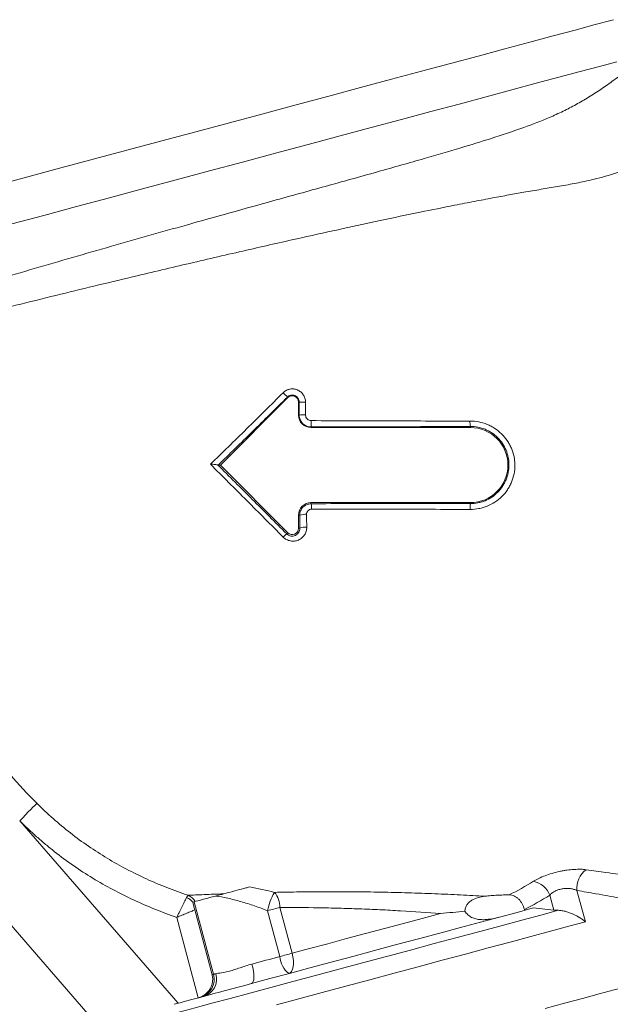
# Model space of a CAD drawing. Header units: millimetres. Extents: x -11 to 389, y -281 to 612.
# Tile 12 of 18: x 150 to 245, y 118 to 275. Entities that reach past the tile are written whole.
import ezdxf

# ---------------------------------------------------------------- set-up
doc = ezdxf.new("R2010")
doc.units = ezdxf.units.MM

msp = doc.modelspace()

# ---------------------------------------------------------------- linework, layer by layer
at = {"color": 7, "linetype": 'Continuous', "lineweight": 15}
for p, q in [((193.09, 214.99), (182.29, 204.2)), ((193.01, 215.07), (193.09, 214.99)), ((194.79, 212.2), (194.79, 214.28)), ((194.9, 214.28), (194.79, 214.28)), ((194.9, 212.2), (194.79, 212.2)), ((196.79, 210.3), (196.79, 210.2)), ((222.29, 210.2), (196.79, 210.2)), ((222.29, 210.38), (222.29, 210.2)), ((181.93, 204.2), (182.29, 204.2)), ((182.29, 204.2), (193.09, 193.4)), ((196.79, 198.02), (196.79, 198.2)), ((196.79, 198.2), (222.29, 198.2)), ((222.29, 198.05), (222.29, 198.2)), ((194.98, 196.2), (194.79, 196.2)), ((194.79, 194.11), (194.79, 196.2)), ((195, 194.11), (194.79, 194.11)), ((192.9, 193.22), (193.09, 193.4)), ((124, 159.2), (167.38, 109.3)), ((150.19, 147.36), (175.54, 118.21)), ((235.63, 133.1), (234.99, 135.49)), ((239.34, 136.23), (240.68, 131.21)), ((177.89, 134.37), (178.1, 134.42)), ((178.1, 134.42), (181.21, 122.83)), ((180.97, 122.77), (178.19, 133.13)), ((191.81, 125.67), (189.85, 132.99)), ((191.81, 133.52), (193.77, 126.2)), ((230.96, 133.06), (230.93, 133.18)), ((235.63, 133.1), (232.35, 133.43)), ((178.76, 119.07), (175.32, 131.93)), ((180.97, 122.77), (181.21, 122.83))]:
    msp.add_line(p, q, dxfattribs=at)
at = {"color": 7, "linetype": 'Continuous', "lineweight": 15, "flags": 128}
for points in [[(245.2, 275.37), (242.26, 274.59), (239.04, 273.72), (235.54, 272.78), (231.78, 271.78), (227.77, 270.7), (223.54, 269.57), (219.1, 268.38), (214.47, 267.14), (209.66, 265.85), (204.71, 264.52), (199.62, 263.16), (194.42, 261.77), (189.13, 260.35), (183.77, 258.91), (178.37, 257.47), (172.95, 256.01), (167.53, 254.56), (162.14, 253.12), (156.78, 251.68), (151.5, 250.27), (146.31, 248.87), (141.23, 247.51), (136.28, 246.19)], [(245.71, 268.66), (242.92, 267.91), (239.82, 267.08), (236.46, 266.18), (232.82, 265.21), (228.94, 264.17), (224.83, 263.06), (220.5, 261.9), (215.97, 260.69), (211.27, 259.43), (206.42, 258.13), (201.43, 256.79), (196.32, 255.43), (191.12, 254.03), (185.85, 252.62), (180.54, 251.2), (175.2, 249.77), (169.86, 248.34), (164.54, 246.91), (159.26, 245.5), (154.05, 244.1), (148.93, 242.73), (143.92, 241.39), (139.05, 240.08)], [(150.19, 147.36), (150.67, 147.85), (151.13, 148.32), (151.57, 148.77), (151.97, 149.17), (152.31, 149.52), (152.6, 149.8), (152.81, 150.02), (152.94, 150.16)], [(178.1, 134.42), (178.2, 134.45), (178.4, 134.5), (178.7, 134.58), (179.09, 134.69), (179.57, 134.82), (180.14, 134.97), (180.78, 135.14), (181.5, 135.33)], [(169.42, 115.11), (170.52, 115.41), (171.98, 115.8), (173.76, 116.28), (175.87, 116.84), (178.27, 117.48), (180.94, 118.2), (183.87, 118.99), (187.02, 119.83), (190.36, 120.73), (193.87, 121.67), (197.51, 122.64), (201.25, 123.64), (205.05, 124.66), (208.88, 125.69), (212.71, 126.71), (216.49, 127.73), (220.19, 128.72), (223.78, 129.68), (227.23, 130.6), (230.5, 131.48), (233.56, 132.3), (236.39, 133.06)], [(187.28, 121.35), (190.23, 122.14), (193.35, 122.98), (196.62, 123.85), (200, 124.76), (203.46, 125.69), (206.96, 126.63), (210.47, 127.57), (213.96, 128.5), (217.38, 129.42), (220.7, 130.31), (223.89, 131.16), (226.92, 131.97), (229.75, 132.73), (232.35, 133.43)], [(191.81, 133.52), (191.58, 133.46), (191.34, 133.39), (191.1, 133.33), (190.85, 133.26), (190.6, 133.19), (190.35, 133.13), (190.1, 133.06), (189.85, 132.99)], [(193.77, 126.2), (196.56, 126.95), (199.47, 127.72), (202.46, 128.53), (205.5, 129.34), (208.56, 130.16), (211.6, 130.97), (214.58, 131.77), (217.49, 132.55)], [(191.27, 117.97), (194.86, 118.93), (198.57, 119.92), (202.37, 120.94), (206.22, 121.97), (210.09, 123.01), (213.95, 124.05), (217.77, 125.07), (221.52, 126.07), (225.15, 127.05), (228.65, 127.98), (231.98, 128.88), (235.11, 129.72), (238.02, 130.5), (240.68, 131.21)], [(193.77, 126.2), (193.54, 126.14), (193.3, 126.07), (193.06, 126.01), (192.81, 125.94), (192.56, 125.87), (192.31, 125.81), (192.06, 125.74), (191.81, 125.67)], [(193.23, 122.95), (193.47, 123.07), (193.67, 123.3), (193.83, 123.63), (193.93, 124.05), (193.98, 124.53), (193.97, 125.06), (193.9, 125.63), (193.77, 126.2)], [(187.28, 121.35), (187.43, 121.45), (187.55, 121.66), (187.62, 121.97), (187.65, 122.36), (187.64, 122.83), (187.59, 123.35), (187.49, 123.91), (187.35, 124.48)], [(187.35, 124.48), (187.9, 124.62), (188.45, 124.77), (189.01, 124.92), (189.57, 125.07), (190.13, 125.22), (190.7, 125.37), (191.26, 125.52), (191.81, 125.67)], [(181.21, 122.83), (181.23, 122.84), (181.25, 122.84), (181.28, 122.85), (181.33, 122.86), (181.38, 122.88), (181.43, 122.89), (181.5, 122.91), (181.57, 122.93)], [(179.58, 119.29), (180.4, 119.51), (181.27, 119.74), (182.18, 119.99), (183.13, 120.24), (184.11, 120.5), (185.14, 120.78), (186.19, 121.06), (187.28, 121.35)], [(234.24, 117.37), (237.34, 118.2), (240.23, 118.98), (242.9, 119.69), (245.31, 120.34), (247.46, 120.91), (249.32, 121.41), (250.88, 121.83), (252.12, 122.16), (253.05, 122.41), (253.64, 122.57), (253.89, 122.64), (253.9, 122.64)], [(174.91, 118.04), (175.35, 118.16), (175.84, 118.29), (176.36, 118.43), (176.92, 118.58), (177.53, 118.74), (178.17, 118.91), (178.86, 119.1), (179.58, 119.29)]]:
    msp.add_lwpolyline(points, dxfattribs=at)
at = {"color": 7, "linetype": 'Continuous', "lineweight": 15}
for centre, radius, start, end in [((184.59, 207.74), 11.16, 41.0119, 46.0041), ((193.79, 214.28), 1, 0, 135), ((195.7, 246.32), 32.05, 268.5716, 270.3787), ((196.79, 212.2), 2, 180, 270), ((195.71, 168.57), 43.64, 89.7153, 91.0576), ((183.52, 211.1), 13.3, 356.5666, 0.9043), ((225.75, 211.09), 3.53, 177.5434, 191.5741), ((222.29, 204.2), 6, 270, 90), ((196.79, 196.2), 2, 90, 180), ((194.09, 197.31), 2.8, 356.8854, 14.756), ((231.23, 197.3), 8.97, 175.1678, 181.1616), ((195.83, 193.96), 2.39, 84.139, 110.8223), ((193.79, 194.11), 1, 225, 0), ((195.86, 192.15), 2.14, 83.3812, 113.608), ((196.41, 188.8), 5.64, 128.4634, 136.2086), ((242.85, 136.64), 3.54, 124.9439, 186.8146), ((231.66, 134.21), 3.56, 21.0423, 78.3399), ((175.97, 132.98), 2.74, 32.9173, 65.0295), ((198.17, 131.53), 8.45, 148.6112, 170.0185), ((187.97, 133.52), 3.84, 359.9937, 38.904), ((175.41, 132.03), 3.43, 43.0912, 64.3801), ((195.75, 125.99), 3.96, 184.6098, 230.3167), ((178.31, 122.05), 3, 285.0395, 15.0391), ((178.75, 122.11), 2.94, 286.3022, 16.2455)]:
    msp.add_arc(centre, radius, start, end, dxfattribs=at)
for points, knots in [([(105.85, 220.83), (105.91, 220.85), (106.02, 220.89), (106.2, 220.95), (106.39, 221.02), (106.59, 221.09), (106.8, 221.16), (107.02, 221.24), (107.25, 221.32), (107.49, 221.41), (107.75, 221.49), (108.01, 221.59), (108.29, 221.68), (108.58, 221.78), (109.1, 221.96), (109.91, 222.25), (111.12, 222.66), (112.53, 223.14), (114.44, 223.78), (117.28, 224.73), (121.37, 226.07), (125.9, 227.52), (130.66, 229.02), (135.37, 230.47), (142.61, 232.67), (152.32, 235.56), (164.56, 239.09), (177.47, 242.74), (187.58, 245.56), (194.92, 247.59), (199.08, 248.74), (203.26, 249.9), (207.36, 251.04), (211.26, 252.14), (215.77, 253.42), (220.54, 254.82), (225.87, 256.45), (230.57, 258.02), (234.36, 259.47), (237.1, 260.72), (239.2, 261.8), (241.23, 262.98), (242.9, 264.06), (244.24, 264.99), (245.25, 265.72), (246.28, 266.49), (247.3, 267.3), (248.34, 268.14), (249.37, 269.01), (250.05, 269.61), (250.39, 269.91)], [0, 0, 0, 0, 0.004545, 0.009109, 0.013693, 0.018296, 0.022919, 0.027561, 0.032223, 0.036904, 0.041605, 0.046326, 0.051066, 0.055827, 0.060607, 0.075967, 0.09224, 0.10943, 0.12754, 0.156445, 0.194877, 0.235769, 0.261795, 0.296344, 0.329105, 0.396719, 0.463237, 0.52586, 0.597918, 0.620259, 0.64261, 0.664971, 0.688815, 0.711208, 0.732152, 0.768426, 0.79915, 0.836006, 0.86602, 0.883181, 0.899686, 0.916078, 0.933197, 0.941978, 0.951002, 0.960277, 0.969808, 0.979601, 0.989663, 1, 1, 1, 1]), ([(260.32, 259.15), (260.12, 259), (259.74, 258.7), (259.16, 258.27), (258.61, 257.87), (258.08, 257.5), (257.59, 257.16), (257.13, 256.84), (256.7, 256.55), (256.03, 256.11), (255.19, 255.57), (254.11, 254.89), (253.03, 254.26), (251.51, 253.42), (249.52, 252.42), (247, 251.35), (244.63, 250.55), (242.84, 250.05), (241.45, 249.72), (240.26, 249.46), (238.44, 249.1), (236.23, 248.71), (233.54, 248.26), (230.96, 247.82), (228.38, 247.36), (225.76, 246.87), (222.87, 246.33), (219.04, 245.58), (214.06, 244.58), (208.1, 243.33), (201.77, 241.96), (194.82, 240.43), (186.79, 238.62), (179.48, 236.93), (173.47, 235.52), (166.33, 233.83), (156.29, 231.41), (144.42, 228.45), (133.36, 225.58), (125.81, 223.53), (120.64, 222.07), (117.25, 221.1), (113.97, 220.14), (112.04, 219.56), (111.07, 219.26), (110.89, 219.21), (110.66, 219.14), (110.38, 219.05), (110.07, 218.96), (109.73, 218.85), (109.36, 218.74), (108.98, 218.62), (108.59, 218.5), (108.35, 218.43), (108.23, 218.39)], [0, 0, 0, 0, 0.005155, 0.010037, 0.014642, 0.018965, 0.023, 0.026743, 0.030187, 0.033328, 0.042611, 0.050022, 0.058468, 0.066779, 0.083327, 0.100425, 0.117228, 0.128676, 0.134077, 0.142991, 0.150924, 0.167775, 0.18421, 0.201495, 0.216294, 0.23247, 0.250009, 0.268894, 0.300752, 0.336364, 0.368377, 0.403435, 0.446198, 0.492642, 0.515348, 0.538571, 0.602805, 0.672965, 0.736681, 0.807285, 0.834916, 0.866516, 0.90211, 0.941759, 0.943803, 0.946684, 0.950403, 0.954961, 0.960358, 0.966596, 0.973677, 0.981603, 0.990376, 1, 1, 1, 1]), ([(180.7, 204.34), (181.66, 205.26), (182.62, 206.2), (184.55, 208.08), (185.52, 209.03), (188.44, 211.9), (190.39, 213.83), (192.34, 215.77)], [0, 0, 0, 0, 0.25, 0.25, 0.5, 0.5, 1, 1, 1, 1]), ([(192.34, 215.77), (192.48, 215.92), (192.65, 216.04), (193.01, 216.23), (193.21, 216.3), (193.61, 216.38), (193.82, 216.39), (194.23, 216.34), (194.43, 216.29), (194.81, 216.13), (194.99, 216.02), (195.3, 215.76), (195.44, 215.6), (195.67, 215.26), (195.76, 215.07), (195.88, 214.68), (195.91, 214.48), (195.91, 214.27)], [0, 0, 0, 0, 0.125, 0.125, 0.25, 0.25, 0.375, 0.375, 0.5, 0.5, 0.625, 0.625, 0.75, 0.75, 0.875, 0.875, 1, 1, 1, 1]), ([(193.01, 215.07), (191.15, 213.22), (189.3, 211.39), (186.53, 208.67), (185.6, 207.76), (183.76, 205.97), (182.84, 205.08), (181.93, 204.2)], [0, 0, 0, 0, 0.5, 0.5, 0.75, 0.75, 1, 1, 1, 1]), ([(194.9, 214.28), (194.9, 214.39), (194.88, 214.5), (194.82, 214.71), (194.77, 214.81), (194.59, 215.08), (194.42, 215.22), (194.02, 215.39), (193.79, 215.41), (193.36, 215.33), (193.16, 215.22), (193.01, 215.07)], [0, 0, 0, 0, 0.125, 0.125, 0.25, 0.25, 0.5, 0.5, 0.75, 0.75, 1, 1, 1, 1]), ([(196.79, 210.3), (196.67, 210.3), (196.55, 210.31), (196.3, 210.36), (196.18, 210.4), (195.95, 210.49), (195.85, 210.55), (195.64, 210.69), (195.54, 210.77), (195.28, 211.03), (195.14, 211.24), (194.95, 211.7), (194.9, 211.94), (194.9, 212.2)], [0, 0, 0, 0, 0.125, 0.125, 0.25, 0.25, 0.375, 0.375, 0.5, 0.5, 0.75, 0.75, 1, 1, 1, 1]), ([(195.92, 212.2), (195.92, 211.97), (196.02, 211.74), (196.27, 211.49), (196.37, 211.42), (196.58, 211.33), (196.7, 211.31), (196.82, 211.31)], [0, 0, 0, 0, 0.5, 0.5, 0.75, 0.75, 1, 1, 1, 1]), ([(196.82, 211.31), (198.94, 211.29), (201.06, 211.28), (205.3, 211.26), (207.41, 211.26), (211.65, 211.25), (213.76, 211.25), (217.99, 211.24), (220.11, 211.24), (222.23, 211.24)], [0, 0, 0, 0, 0.25, 0.25, 0.5, 0.5, 0.75, 0.75, 1, 1, 1, 1]), ([(222.23, 211.24), (222.69, 211.24), (223.16, 211.19), (224.08, 211.02), (224.52, 210.88), (225.17, 210.62), (225.38, 210.52), (225.8, 210.3), (226, 210.19), (226.58, 209.81), (226.94, 209.51), (227.62, 208.86), (227.91, 208.5), (228.31, 207.93), (228.43, 207.73), (228.65, 207.32), (228.76, 207.11), (229.03, 206.47), (229.17, 206.03), (229.31, 205.35), (229.34, 205.12), (229.39, 204.65), (229.41, 204.42), (229.41, 203.72), (229.36, 203.26), (229.18, 202.34), (229.04, 201.9), (228.78, 201.25), (228.68, 201.04), (228.45, 200.63), (228.33, 200.43), (227.94, 199.85), (227.64, 199.5), (226.98, 198.84), (226.61, 198.54), (225.83, 198.03), (225.42, 197.82), (224.77, 197.55), (224.55, 197.48), (224.1, 197.34), (223.88, 197.29), (223.2, 197.16), (222.73, 197.11), (222.26, 197.11)], [0, 0, 0, 0, 0.0625, 0.0625, 0.125, 0.125, 0.15625, 0.15625, 0.1875, 0.1875, 0.25, 0.25, 0.3125, 0.3125, 0.34375, 0.34375, 0.375, 0.375, 0.4375, 0.4375, 0.46875, 0.46875, 0.5, 0.5, 0.5625, 0.5625, 0.625, 0.625, 0.65625, 0.65625, 0.6875, 0.6875, 0.75, 0.75, 0.8125, 0.8125, 0.875, 0.875, 0.90625, 0.90625, 0.9375, 0.9375, 1, 1, 1, 1]), ([(222.29, 210.38), (220.17, 210.37), (218.05, 210.36), (213.8, 210.34), (211.68, 210.33), (207.43, 210.31), (205.3, 210.3), (201.05, 210.3), (198.92, 210.3), (196.79, 210.3)], [0, 0, 0, 0, 0.25, 0.25, 0.5, 0.5, 0.75, 0.75, 1, 1, 1, 1]), ([(222.29, 198.05), (222.7, 198.05), (223.1, 198.09), (223.69, 198.21), (223.89, 198.25), (224.27, 198.37), (224.47, 198.44), (225.03, 198.67), (225.38, 198.86), (226.05, 199.31), (226.37, 199.57), (226.94, 200.14), (227.2, 200.46), (227.53, 200.96), (227.64, 201.14), (227.83, 201.49), (227.91, 201.68), (228.14, 202.23), (228.26, 202.62), (228.42, 203.42), (228.46, 203.82), (228.46, 204.42), (228.45, 204.62), (228.41, 205.03), (228.38, 205.23), (228.26, 205.82), (228.14, 206.21), (227.84, 206.95), (227.65, 207.31), (227.2, 207.98), (226.95, 208.29), (226.52, 208.72), (226.37, 208.86), (226.06, 209.12), (225.73, 209.36), (225.39, 209.56), (225.03, 209.75), (224.85, 209.84), (224.28, 210.07), (223.9, 210.19), (223.11, 210.34), (222.7, 210.38), (222.29, 210.38)], [0, 0, 0, 0, 0.0625, 0.0625, 0.09375, 0.09375, 0.125, 0.125, 0.1875, 0.1875, 0.25, 0.25, 0.3125, 0.3125, 0.34375, 0.34375, 0.375, 0.375, 0.4375, 0.4375, 0.5, 0.5, 0.53125, 0.53125, 0.5625, 0.5625, 0.625, 0.625, 0.6875, 0.6875, 0.75, 0.75, 0.78125, 0.78125, 0.8125, 0.84375, 0.84375, 0.875, 0.875, 0.9375, 0.9375, 1, 1, 1, 1]), ([(181.89, 204.21), (181.86, 204.23), (181.8, 204.24), (181.64, 204.27), (181.54, 204.29), (181.32, 204.31), (181.21, 204.32), (180.96, 204.33), (180.83, 204.33), (180.7, 204.34)], [0, 0, 0, 0, 0.25, 0.25, 0.5, 0.5, 0.75, 0.75, 1, 1, 1, 1]), ([(192.34, 192.7), (190.4, 194.65), (188.46, 196.59), (184.59, 200.47), (182.64, 202.4), (180.7, 204.34)], [0, 0, 0, 0, 0.5, 0.5, 1, 1, 1, 1]), ([(181.89, 204.21), (183.73, 202.38), (185.57, 200.55), (189.24, 196.89), (191.07, 195.05), (192.9, 193.22)], [0, 0, 0, 0, 0.5, 0.5, 1, 1, 1, 1]), ([(194.98, 196.2), (194.98, 196.32), (194.99, 196.43), (195.04, 196.67), (195.07, 196.78), (195.16, 197), (195.22, 197.11), (195.35, 197.3), (195.42, 197.4), (195.59, 197.57), (195.68, 197.64), (195.88, 197.78), (195.99, 197.83), (196.31, 197.97), (196.55, 198.02), (196.79, 198.02)], [0, 0, 0, 0, 0.125, 0.125, 0.25, 0.25, 0.375, 0.375, 0.5, 0.5, 0.625, 0.625, 0.75, 0.75, 1, 1, 1, 1]), ([(196.88, 197.16), (196.67, 197.16), (196.46, 197.07), (196.23, 196.84), (196.17, 196.75), (196.09, 196.55), (196.08, 196.45), (196.08, 196.34)], [0, 0, 0, 0, 0.5, 0.5, 0.75, 0.75, 1, 1, 1, 1]), ([(196.79, 198.02), (201.03, 198.05), (205.28, 198.06), (211.66, 198.06), (213.79, 198.06), (218.04, 198.06), (220.17, 198.06), (222.29, 198.05)], [0, 0, 0, 0, 0.5, 0.5, 0.75, 0.75, 1, 1, 1, 1]), ([(222.26, 197.11), (220.15, 197.12), (218.03, 197.13), (213.8, 197.14), (211.68, 197.15), (205.33, 197.16), (201.1, 197.17), (196.88, 197.16)], [0, 0, 0, 0, 0.25, 0.25, 0.5, 0.5, 1, 1, 1, 1]), ([(196.11, 194.27), (196.11, 194.05), (196.08, 193.84), (195.99, 193.53), (195.95, 193.43), (195.86, 193.23), (195.81, 193.13), (195.63, 192.86), (195.49, 192.7), (195.16, 192.42), (194.97, 192.31), (194.57, 192.14), (194.36, 192.08), (193.92, 192.04), (193.7, 192.05), (193.27, 192.13), (193.06, 192.2), (192.67, 192.41), (192.49, 192.54), (192.34, 192.7)], [0, 0, 0, 0, 0.125, 0.125, 0.1875, 0.1875, 0.25, 0.25, 0.375, 0.375, 0.5, 0.5, 0.625, 0.625, 0.75, 0.75, 0.875, 0.875, 1, 1, 1, 1]), ([(192.9, 193.22), (192.99, 193.12), (193.09, 193.05), (193.32, 192.93), (193.44, 192.89), (193.81, 192.83), (194.07, 192.86), (194.5, 193.06), (194.69, 193.23), (194.88, 193.53), (194.93, 193.64), (194.99, 193.87), (195.01, 193.99), (195, 194.11)], [0, 0, 0, 0, 0.125, 0.125, 0.25, 0.25, 0.5, 0.5, 0.75, 0.75, 0.875, 0.875, 1, 1, 1, 1]), ([(144.69, 159.66), (145.96, 157.98), (147.28, 156.35), (150.02, 153.17), (151.44, 151.63), (152.94, 150.16)], [0, 0, 0, 0, 0.5, 0.5, 1, 1, 1, 1]), ([(152.94, 150.16), (153.79, 149.32), (154.65, 148.51), (156.44, 146.93), (157.36, 146.16), (160.19, 143.95), (162.15, 142.61), (166.2, 140.17), (168.3, 139.07), (171.54, 137.59), (172.64, 137.13), (174.86, 136.25), (175.99, 135.84), (177.12, 135.46)], [0, 0, 0, 0, 0.125, 0.125, 0.25, 0.25, 0.5, 0.5, 0.75, 0.75, 0.875, 0.875, 1, 1, 1, 1]), ([(175.32, 131.93), (174.14, 132.34), (172.97, 132.78), (170.66, 133.7), (169.53, 134.2), (166.17, 135.76), (163.99, 136.91), (159.78, 139.48), (157.74, 140.88), (155.29, 142.81), (154.81, 143.2), (153.85, 144), (153.37, 144.41), (151.98, 145.65), (151.07, 146.49), (150.19, 147.36)], [0, 0, 0, 0, 0.125, 0.125, 0.25, 0.25, 0.5, 0.5, 0.75, 0.75, 0.8125, 0.8125, 0.875, 0.875, 1, 1, 1, 1]), ([(232.38, 137.71), (232.64, 137.86), (232.92, 138.02), (233.54, 138.31), (233.88, 138.46), (234.59, 138.73), (234.96, 138.85), (235.74, 139.08), (236.13, 139.18), (236.73, 139.31), (236.92, 139.34), (237.32, 139.42), (237.52, 139.45), (238.11, 139.53), (238.49, 139.57), (239.04, 139.6), (239.23, 139.61), (239.58, 139.62), (239.75, 139.62), (240.24, 139.61), (240.55, 139.58), (240.83, 139.54)], [0, 0, 0, 0, 0.125, 0.125, 0.25, 0.25, 0.375, 0.375, 0.5, 0.5, 0.5625, 0.5625, 0.625, 0.625, 0.75, 0.75, 0.8125, 0.8125, 0.875, 0.875, 1, 1, 1, 1]), ([(177.12, 135.46), (177.88, 135.49), (178.74, 135.53), (180.17, 135.59), (180.67, 135.61), (181.72, 135.65), (182.26, 135.67), (182.82, 135.69)], [0, 0, 0, 0, 0.5, 0.5, 0.75, 0.75, 1, 1, 1, 1]), ([(181.5, 135.33), (182.37, 135.57), (183.32, 135.82), (184.75, 136.2), (185.22, 136.33), (185.91, 136.52), (186.14, 136.58), (186.57, 136.69), (186.77, 136.75), (186.95, 136.79)], [0, 0, 0, 0, 0.5, 0.5, 0.75, 0.75, 0.875, 0.875, 1, 1, 1, 1]), ([(189.85, 132.99), (189.15, 133.27), (188.45, 133.53), (187.38, 133.89), (187.02, 134.01), (186.3, 134.24), (185.93, 134.35), (184.86, 134.66), (184.16, 134.84), (182.79, 135.14), (182.12, 135.26), (181.5, 135.33)], [0, 0, 0, 0, 0.25, 0.25, 0.375, 0.375, 0.5, 0.5, 0.75, 0.75, 1, 1, 1, 1]), ([(190.96, 135.93), (192.27, 135.96), (193.62, 135.98), (196.38, 136.02), (197.79, 136.03), (200.69, 136.04), (202.14, 136.04), (205.05, 136.01), (206.51, 135.99), (208.7, 135.95), (209.43, 135.93), (210.9, 135.9), (211.63, 135.88), (213.79, 135.81), (215.21, 135.76), (217.99, 135.65), (219.36, 135.58), (221.37, 135.48), (222.03, 135.44), (223.33, 135.37), (223.96, 135.33), (224.58, 135.3)], [0, 0, 0, 0, 0.125, 0.125, 0.25, 0.25, 0.375, 0.375, 0.5, 0.5, 0.5625, 0.5625, 0.625, 0.625, 0.75, 0.75, 0.875, 0.875, 0.9375, 0.9375, 1, 1, 1, 1]), ([(228.5, 135.52), (228.2, 135.52), (227.89, 135.52), (227.26, 135.5), (226.93, 135.49), (226.28, 135.45), (225.95, 135.43), (225.27, 135.37), (224.93, 135.34), (224.58, 135.3)], [0, 0, 0, 0, 0.25, 0.25, 0.5, 0.5, 0.75, 0.75, 1, 1, 1, 1]), ([(230.93, 133.18), (230.84, 133.5), (230.73, 133.8), (230.42, 134.37), (230.24, 134.62), (229.92, 134.94), (229.81, 135.04), (229.58, 135.2), (229.45, 135.28), (229.19, 135.39), (229.06, 135.44), (228.79, 135.5), (228.65, 135.52), (228.5, 135.52)], [0, 0, 0, 0, 0.25, 0.25, 0.5, 0.5, 0.625, 0.625, 0.75, 0.75, 0.875, 0.875, 1, 1, 1, 1]), ([(239.34, 136.23), (239.19, 136.3), (239.03, 136.36), (238.69, 136.46), (238.51, 136.5), (238.12, 136.55), (237.92, 136.57), (237.51, 136.56), (237.29, 136.55), (236.87, 136.48), (236.65, 136.43), (236.24, 136.3), (236.05, 136.23), (235.69, 136.05), (235.53, 135.94), (235.23, 135.73), (235.1, 135.61), (234.99, 135.49)], [0, 0, 0, 0, 0.125, 0.125, 0.25, 0.25, 0.375, 0.375, 0.5, 0.5, 0.625, 0.625, 0.75, 0.75, 0.875, 0.875, 1, 1, 1, 1]), ([(176.9, 135.12), (176.82, 134.97), (176.73, 134.78), (176.56, 134.44), (176.5, 134.32), (176.37, 134.06), (176.31, 133.93), (176.1, 133.51), (175.95, 133.21), (175.72, 132.74), (175.64, 132.58), (175.48, 132.26), (175.4, 132.09), (175.32, 131.93)], [0, 0, 0, 0, 0.25, 0.25, 0.375, 0.375, 0.5, 0.5, 0.75, 0.75, 0.875, 0.875, 1, 1, 1, 1]), ([(177.89, 134.37), (177.93, 134.19), (177.97, 134), (178.08, 133.58), (178.13, 133.36), (178.19, 133.13)], [0, 0, 0, 0, 0.5, 0.5, 1, 1, 1, 1]), ([(221.41, 132.91), (221.42, 133.09), (221.44, 133.27), (221.55, 133.62), (221.62, 133.78), (221.82, 134.09), (221.94, 134.22), (222.2, 134.47), (222.35, 134.58), (222.81, 134.86), (223.15, 134.99), (223.86, 135.19), (224.22, 135.26), (224.58, 135.3)], [0, 0, 0, 0, 0.125, 0.125, 0.25, 0.25, 0.375, 0.375, 0.5, 0.5, 0.75, 0.75, 1, 1, 1, 1]), ([(178.19, 133.13), (178.02, 133.06), (177.82, 132.97), (177.39, 132.79), (177.15, 132.7), (176.66, 132.49), (176.4, 132.38), (176, 132.22), (175.86, 132.16), (175.59, 132.05), (175.45, 131.99), (175.32, 131.93)], [0, 0, 0, 0, 0.25, 0.25, 0.5, 0.5, 0.75, 0.75, 0.875, 0.875, 1, 1, 1, 1]), ([(217.49, 132.55), (215.43, 132.71), (213.31, 132.85), (210.57, 133.01), (210.02, 133.04), (208.92, 133.1), (208.37, 133.13), (206.72, 133.2), (205.63, 133.25), (203.43, 133.33), (202.34, 133.36), (200.15, 133.42), (199.06, 133.45), (195.85, 133.5), (193.79, 133.52), (191.81, 133.52)], [0, 0, 0, 0, 0.25, 0.25, 0.3125, 0.3125, 0.375, 0.375, 0.5, 0.5, 0.625, 0.625, 0.75, 0.75, 1, 1, 1, 1]), ([(221.41, 132.91), (221.54, 132.69), (221.7, 132.51), (221.97, 132.26), (222.07, 132.19), (222.28, 132.05), (222.38, 131.99), (222.71, 131.83), (222.94, 131.74), (223.42, 131.63), (223.66, 131.59), (224.15, 131.56), (224.4, 131.55), (224.9, 131.58), (225.14, 131.61), (225.87, 131.71), (226.35, 131.82), (226.82, 131.95)], [0, 0, 0, 0, 0.125, 0.125, 0.1875, 0.1875, 0.25, 0.25, 0.375, 0.375, 0.5, 0.5, 0.625, 0.625, 0.75, 0.75, 1, 1, 1, 1]), ([(236.39, 133.06), (236.58, 133.05), (236.77, 133.03), (237.17, 132.97), (237.37, 132.92), (237.78, 132.81), (237.97, 132.75), (238.36, 132.6), (238.56, 132.52), (239.12, 132.27), (239.47, 132.08), (239.96, 131.76), (240.11, 131.66), (240.41, 131.44), (240.55, 131.32), (240.68, 131.21)], [0, 0, 0, 0, 0.125, 0.125, 0.25, 0.25, 0.375, 0.375, 0.5, 0.5, 0.75, 0.75, 0.875, 0.875, 1, 1, 1, 1]), ([(181.57, 122.93), (181.78, 122.99), (182.08, 123.02), (182.84, 123.14), (183.28, 123.22), (184.03, 123.42), (184.3, 123.5), (184.85, 123.68), (185.14, 123.77), (185.73, 123.97), (186.04, 124.08), (186.68, 124.28), (187.01, 124.39), (187.35, 124.48)], [0, 0, 0, 0, 0.25, 0.25, 0.5, 0.5, 0.625, 0.625, 0.75, 0.75, 0.875, 0.875, 1, 1, 1, 1]), ([(178.77, 119.07), (178.98, 119.13), (179.17, 119.2), (179.54, 119.39), (179.71, 119.5), (180.03, 119.75), (180.17, 119.89), (180.43, 120.18), (180.54, 120.33), (180.73, 120.66), (180.82, 120.83), (180.95, 121.19), (180.99, 121.37), (181.06, 121.75), (181.07, 121.95), (181.06, 122.35), (181.02, 122.56), (180.97, 122.77)], [0, 0, 0, 0, 0.125, 0.125, 0.25, 0.25, 0.375, 0.375, 0.5, 0.5, 0.625, 0.625, 0.75, 0.75, 0.875, 0.875, 1, 1, 1, 1])]:
    msp.add_open_spline(points, degree=3, knots=knots, dxfattribs=at)
for points in [[(194.9, 212.2), (194.9, 212.89), (194.9, 213.59), (194.9, 214.28)], [(195.91, 214.27), (195.91, 213.58), (195.92, 212.89), (195.92, 212.2)], [(181.93, 204.2), (181.92, 204.2), (181.91, 204.2), (181.89, 204.21)], [(195, 194.11), (195, 194.8), (194.99, 195.5), (194.98, 196.2)], [(196.08, 196.34), (196.09, 195.65), (196.1, 194.96), (196.11, 194.27)], [(228.5, 135.52), (229.82, 136.19), (231.11, 136.92), (232.38, 137.71)], [(176.9, 135.12), (176.98, 135.29), (177.05, 135.4), (177.12, 135.46)], [(186.95, 136.79), (188.31, 136.54), (189.64, 136.25), (190.96, 135.93)], [(234.99, 135.49), (233.66, 134.66), (232.31, 133.89), (230.93, 133.18)], [(221.41, 132.91), (220.13, 132.79), (218.82, 132.68), (217.49, 132.55)], [(236.39, 133.06), (236.11, 133.06), (235.86, 133.08), (235.63, 133.1)]]:
    msp.add_open_spline(points, degree=3, dxfattribs=at)
at = {"color": 8, "linetype": 'Continuous', "lineweight": 15}
for points, knots in [([(240.83, 139.54), (241.9, 139.4), (244.49, 139.04), (247.88, 138.52), (250.74, 138.06), (252.39, 137.77), (253.07, 137.64), (252.82, 137.68), (252.8, 137.68)], [0, 0, 0, 0, 0.146815, 0.353975, 0.566374, 0.773103, 0.986, 1, 1, 1, 1]), ([(250.83, 134.04), (250.73, 134.06), (250.54, 134.12), (248.83, 134.48), (246.13, 135.01), (242.89, 135.62), (240.37, 136.05), (239.34, 136.23)], [0, 0, 0, 0, 0.204387, 0.421847, 0.633249, 0.850142, 1, 1, 1, 1])]:
    msp.add_open_spline(points, degree=3, knots=knots, dxfattribs=at)

doc.saveas('drawing.dxf')
